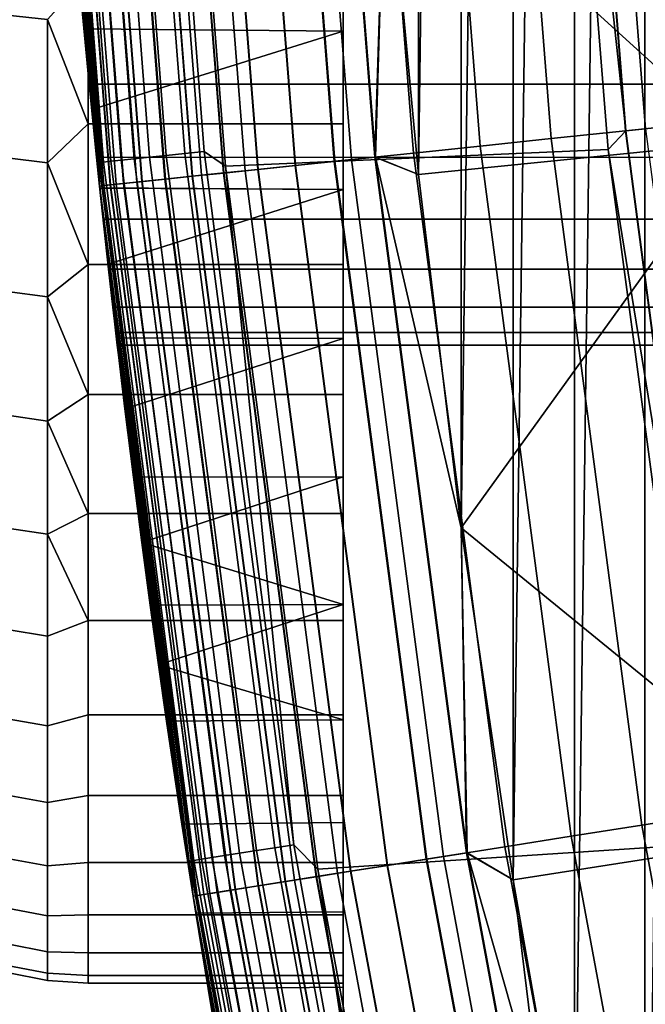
# Model space of a CAD drawing. Header units: metres. Extents: x -22 to 239, y -22 to 22.
# Tile 13 of 256: x -21.508 to -20.525, y -3.533 to -1.986. Entities that reach past the tile are written whole.
import ezdxf

# ---------------------------------------------------------------- set-up
doc = ezdxf.new("R2010")
doc.units = ezdxf.units.M
doc.layers.add('solid_10_151_033_XXX', color=7, linetype='CONTINUOUS')

msp = doc.modelspace()

# ---------------------------------------------------------------- linework, layer by layer
at = {"layer": 'solid_10_151_033_XXX'}
for points in [[(-20.526003, -4.436569, 0.8), (-20.526005, 4.436563, 0.8), (-20.400652, 4.981305, 0.8)], [(-20.400658, -4.981281, 0.8), (-20.526003, -4.436569, 0.8), (-20.400652, 4.981305, 0.8)], [(-20.636835, -3.888572, 0.8), (-20.636843, 3.888537, 0.8), (-20.526005, 4.436563, 0.8)], [(-20.526003, -4.436569, 0.8), (-20.636835, -3.888572, 0.8), (-20.526005, 4.436563, 0.8)], [(-20.73304, -3.337798, 0.8), (-20.733049, 3.337749, 0.8), (-20.636843, 3.888537, 0.8)], [(-20.636835, -3.888572, 0.8), (-20.73304, -3.337798, 0.8), (-20.636843, 3.888537, 0.8)], [(-20.814575, -2.784503, 0.8), (-20.814581, 2.784453, 0.8), (-20.733049, 3.337749, 0.8)], [(-20.73304, -3.337798, 0.8), (-20.814575, -2.784503, 0.8), (-20.733049, 3.337749, 0.8)], [(-20.881329, -2.229345, 0.8), (-20.881332, 2.229302, 0.8), (-20.814581, 2.784453, 0.8)], [(-20.814575, -2.784503, 0.8), (-20.881329, -2.229345, 0.8), (-20.814581, 2.784453, 0.8)], [(-20.881329, -2.229345, 0.8), (-20.933266, -1.672838, 0.8), (-20.881332, 2.229302, 0.8)], [(-21.481438, -0.893198, 166.357925), (-21.470535, -1.125223, 1.3), (-21.382221, -2.247362, 1.3), (-21.467461, -1.182443, 166.441299)], [(-21.4727, -1.083119, 217.996811), (-21.470535, -1.125223, 213.449997), (-21.382221, -2.247362, 213.449997), (-21.461802, -1.281031, 218.103149)], [(-20.556276, -2.160552, 269.891693), (-20.641178, -1.081758, 269.891693), (-20.758448, -1.087904, 269.846771), (-20.673063, -2.172827, 269.846771)], [(-20.640635, -1.08173, 213.252426), (-20.555735, -2.160495, 213.252426), (-20.671022, -1.094819, 213.25)], [(-20.435455, -2.147853, 269.924103), (-20.519859, -1.0754, 269.924103), (-20.641178, -1.081758, 269.891693), (-20.556276, -2.160552, 269.891693)], [(-20.610121, -1.080131, 213.25972), (-20.525347, -2.157301, 213.25972), (-20.555735, -2.160495, 213.252426), (-20.640635, -1.08173, 213.252426)], [(-20.581125, -1.078611, 213.271713), (-20.496469, -2.154266, 213.271713), (-20.525347, -2.157301, 213.25972), (-20.610121, -1.080131, 213.25972)], [(-20.554363, -1.077209, 213.288101), (-20.469816, -2.151464, 213.288101), (-20.496469, -2.154266, 213.271713), (-20.581125, -1.078611, 213.271713)], [(-20.530493, -1.075958, 213.308487), (-20.446045, -2.148966, 213.308487), (-20.469816, -2.151464, 213.288101), (-20.554363, -1.077209, 213.288101)], [(-20.510105, -1.074889, 213.332367), (-20.425741, -2.146832, 213.332367), (-20.446045, -2.148966, 213.308487), (-20.530493, -1.075958, 213.308487)], [(-21.248613, -2.196445, 213.259796), (-21.333509, -1.099681, 213.259796), (-21.303003, -1.098108, 213.252457), (-21.218229, -2.193304, 213.252457)], [(-21.303003, -1.098108, 213.252457), (-21.271168, -1.107795, 213.25), (-21.184401, -2.216099, 213.25), (-21.218229, -2.193304, 213.252457)], [(-20.671022, -1.094819, 213.25), (-20.583815, -2.190093, 213.25), (-21.184401, -2.216099, 213.25), (-21.271168, -1.107795, 213.25)], [(-20.784533, -2.184542, 269.789795), (-20.870378, -1.09377, 269.789795), (-20.975742, -1.099292, 269.721405), (-20.889463, -2.195571, 269.721405)], [(-20.377867, -2.178369, 212.800003), (-20.464924, -1.090703, 212.800003), (-20.93327, -1.672803, 212.800003)], [(-20.673063, -2.172827, 269.846771), (-20.758448, -1.087904, 269.846771), (-20.870378, -1.09377, 269.789795), (-20.784533, -2.184542, 269.789795)], [(-20.555735, -2.160495, 213.252426), (-20.583815, -2.190093, 213.25), (-20.671022, -1.094819, 213.25)], [(-21.383636, -2.210402, 213.418961), (-21.470535, -1.125223, 213.449997), (-21.469072, -1.106668, 213.418961)], [(-21.383636, -2.210402, 213.418961), (-21.469072, -1.106668, 213.418961), (-21.461784, -1.106293, 213.388412), (-21.376377, -2.209652, 213.388412)], [(-21.376377, -2.209652, 213.388412), (-21.461784, -1.106293, 213.388412), (-21.449808, -1.105675, 213.359375), (-21.364449, -2.208419, 213.359375)], [(-21.364449, -2.208419, 213.359375), (-21.449808, -1.105675, 213.359375), (-21.433439, -1.104832, 213.332565), (-21.348145, -2.206733, 213.332565)], [(-21.348145, -2.206733, 213.332565), (-21.433439, -1.104832, 213.332565), (-21.41308, -1.103782, 213.30867), (-21.327868, -2.204638, 213.30867)], [(-21.327868, -2.204638, 213.30867), (-21.41308, -1.103782, 213.30867), (-21.389235, -1.102553, 213.288254), (-21.304117, -2.202182, 213.288254)], [(-21.304117, -2.202182, 213.288254), (-21.389235, -1.102553, 213.288254), (-21.362492, -1.101174, 213.27182), (-21.277479, -2.199429, 213.27182)], [(-21.277479, -2.199429, 213.27182), (-21.362492, -1.101174, 213.27182), (-21.333509, -1.099681, 213.259796), (-21.248613, -2.196445, 213.259796)], [(-21.153929, -2.223367, 269.455841), (-21.241301, -1.113209, 269.455841), (-21.309734, -1.116796, 269.350433), (-21.222082, -2.230531, 269.350433)], [(-21.133759, -2.221248, 212.73291), (-21.221048, -1.112148, 212.73291), (-21.275391, -1.114996, 212.696518), (-21.18788, -2.226936, 212.696518)], [(-21.187363, -2.226882, 0.903084), (-21.274872, -1.114969, 0.903084), (-21.220482, -1.112118, 0.866758), (-21.133196, -2.221188, 0.866758)], [(-21.075182, -2.215091, 269.553528), (-21.162228, -1.109065, 269.553528), (-21.241301, -1.113209, 269.455841), (-21.153929, -2.223367, 269.455841)], [(-21.075373, -2.215111, 212.761887), (-21.16242, -1.109075, 212.761887), (-21.221048, -1.112148, 212.73291), (-21.133759, -2.221248, 212.73291)], [(-21.133196, -2.221188, 0.866758), (-21.220482, -1.112118, 0.866758), (-21.161816, -1.109044, 0.83786), (-21.074772, -2.215048, 0.83786)], [(-21.013723, -2.208631, 212.782944), (-21.100515, -1.105831, 212.782944), (-21.16242, -1.109075, 212.761887), (-21.075373, -2.215111, 212.761887)], [(-20.986702, -2.205791, 269.642365), (-21.073383, -1.104409, 269.642365), (-21.162228, -1.109065, 269.553528), (-21.075182, -2.215091, 269.553528)], [(-21.074772, -2.215048, 0.83786), (-21.161816, -1.109044, 0.83786), (-21.099884, -1.105798, 0.816885), (-21.013094, -2.208565, 0.816885)], [(-20.949865, -2.20192, 212.795715), (-21.036394, -1.102471, 212.795715), (-21.100515, -1.105831, 212.782944), (-21.013723, -2.208631, 212.782944)], [(-21.013094, -2.208565, 0.816885), (-21.099884, -1.105798, 0.816885), (-21.035746, -1.102437, 0.804193), (-20.949221, -2.201852, 0.804193)], [(-20.889463, -2.195571, 269.721405), (-20.975742, -1.099292, 269.721405), (-21.073383, -1.104409, 269.642365), (-20.986702, -2.205791, 269.642365)], [(-21.036394, -1.102471, 212.795715), (-20.949865, -2.20192, 212.795715), (-20.93327, -1.672803, 212.800003), (-20.970358, -1.115323, 212.800003)], [(-20.949221, -2.201852, 0.804193), (-21.035746, -1.102437, 0.804193), (-20.933266, -1.672838, 0.8)], [(-21.375683, -2.246675, 268.875427), (-21.46397, -1.124879, 268.875427), (-21.470535, -1.125224, 268.75), (-21.382221, -2.247363, 268.75)], [(-21.466263, -1.124999, 1.234737), (-21.377966, -2.246915, 1.234737), (-21.382221, -2.247362, 1.3), (-21.470535, -1.125223, 1.3)], [(-21.378052, -2.246924, 212.364609), (-21.466349, -1.125004, 212.364609), (-21.470535, -1.125223, 212.300003), (-21.382221, -2.247362, 212.300003)], [(-21.382221, -2.247362, 212.300003), (-21.470535, -1.125223, 212.300003), (-21.406723, -2.000562, 173.171783), (-21.394516, -2.127126, 173.088333)], [(-21.470535, -1.125223, 212.300003), (-21.429598, -1.738485, 173.322678), (-21.406723, -2.000562, 173.171783)], [(-21.383636, -2.210402, 213.418961), (-21.382221, -2.247362, 213.449997), (-21.470535, -1.125223, 213.449997)], [(-21.398449, -2.08719, 221.626099), (-21.386913, -2.202265, 221.433228), (-21.382221, -2.247363, 268.75), (-21.470535, -1.125224, 268.75)], [(-21.410927, -1.955049, 221.808136), (-21.398449, -2.08719, 221.626099), (-21.470535, -1.125224, 268.75)], [(-21.365429, -2.245597, 212.428833), (-21.453672, -1.124339, 212.428833), (-21.466349, -1.125004, 212.364609), (-21.378052, -2.246924, 212.364609)], [(-21.377966, -2.246915, 1.234737), (-21.466263, -1.124999, 1.234737), (-21.453505, -1.124331, 1.170527), (-21.365261, -2.245579, 1.170527)], [(-21.356115, -2.244618, 268.999603), (-21.444323, -1.123849, 268.999603), (-21.46397, -1.124879, 268.875427), (-21.375683, -2.246675, 268.875427)], [(-21.344568, -2.243404, 212.49086), (-21.432726, -1.123242, 212.49086), (-21.453672, -1.124339, 212.428833), (-21.365429, -2.245597, 212.428833)], [(-21.365261, -2.245579, 1.170527), (-21.453505, -1.124331, 1.170527), (-21.432476, -1.123229, 1.108537), (-21.344318, -2.243378, 1.108537)], [(-21.323732, -2.241215, 269.121063), (-21.411806, -1.122145, 269.121063), (-21.444323, -1.123849, 268.999603), (-21.356115, -2.244618, 268.999603)], [(-21.315828, -2.240384, 212.549606), (-21.403868, -1.121729, 212.549606), (-21.432726, -1.123242, 212.49086), (-21.344568, -2.243404, 212.49086)], [(-21.344318, -2.243378, 1.108537), (-21.432476, -1.123229, 1.108537), (-21.403542, -1.121712, 1.04983), (-21.315502, -2.24035, 1.04983)], [(-21.278891, -2.236501, 269.238434), (-21.366779, -1.119785, 269.238434), (-21.411806, -1.122145, 269.121063), (-21.323732, -2.241215, 269.121063)], [(-21.279701, -2.236587, 212.604065), (-21.367592, -1.119828, 212.604065), (-21.403868, -1.121729, 212.549606), (-21.315828, -2.240384, 212.549606)], [(-21.315502, -2.24035, 1.04983), (-21.403542, -1.121712, 1.04983), (-21.367193, -1.119807, 0.995412), (-21.279305, -2.236545, 0.995412)], [(-21.236807, -2.232078, 212.65332), (-21.32452, -1.117571, 212.65332), (-21.367592, -1.119828, 212.604065), (-21.279701, -2.236587, 212.604065)], [(-21.279305, -2.236545, 0.995412), (-21.367193, -1.119807, 0.995412), (-21.324059, -1.117547, 0.946215), (-21.236345, -2.23203, 0.946215)], [(-21.222082, -2.230531, 269.350433), (-21.309734, -1.116796, 269.350433), (-21.366779, -1.119785, 269.238434), (-21.278891, -2.236501, 269.238434)], [(-21.18788, -2.226936, 212.696518), (-21.275391, -1.114996, 212.696518), (-21.32452, -1.117571, 212.65332), (-21.236807, -2.232078, 212.65332)], [(-21.236345, -2.23203, 0.946215), (-21.324059, -1.117547, 0.946215), (-21.274872, -1.114969, 0.903084), (-21.187363, -2.226882, 0.903084)], [(-21.450027, -1.46504, 166.548019), (-21.467461, -1.182443, 166.441299), (-21.382221, -2.247362, 1.3)], [(-21.449785, -1.468566, 218.226807), (-21.461802, -1.281031, 218.103149), (-21.382221, -2.247362, 213.449997)], [(-21.429602, -1.738449, 166.677307), (-21.450027, -1.46504, 166.548019), (-21.382221, -2.247362, 1.3)], [(-21.437021, -1.644416, 218.366943), (-21.449785, -1.468566, 218.226807), (-21.382221, -2.247362, 213.449997)], [(-21.423925, -1.807038, 218.5224), (-21.437021, -1.644416, 218.366943), (-21.382221, -2.247362, 213.449997)], [(-21, -1.665803, 173.078171), (-21, -1.91432, 172.930084), (-21, -2.004249, 173.169464), (-21, -1.742698, 173.320465)], [(-21, -1.665803, 166.921829), (-21, -1.742698, 166.679535), (-21, -2.004249, 166.830536), (-21, -1.91432, 167.069916)], [(-20.949865, -2.20192, 212.795715), (-20.881332, -2.229298, 212.800003), (-20.93327, -1.672803, 212.800003)], [(-20.949221, -2.201852, 0.804193), (-20.933266, -1.672838, 0.8), (-20.881329, -2.229345, 0.8)], [(-20.377867, -2.178369, 212.800003), (-20.93327, -1.672803, 212.800003), (-20.881332, -2.229298, 212.800003)], [(-21.406725, -2.000526, 166.828186), (-21.429602, -1.738449, 166.677307), (-21.382221, -2.247362, 1.3)], [(-21, -2.004249, 166.830536), (-21, -1.742698, 166.679535), (-21.429602, -1.738449, 166.677307), (-21.406725, -2.000526, 166.828186)], [(-21, -2.004249, 173.169464), (-21.406723, -2.000562, 173.171783), (-21.429598, -1.738485, 173.322678), (-21, -1.742698, 173.320465)], [(-21.410936, -1.954947, 218.691742), (-21.423925, -1.807038, 218.5224), (-21.382221, -2.247362, 213.449997)], [(-21.464172, -1.985878, 167.122955), (-21.4, -1.914317, 167.069916), (-21.4, -2.149743, 167.238007)], [(-21.464172, -1.985878, 172.877045), (-21.4, -2.149745, 172.761993), (-21.4, -1.914319, 172.930084)], [(-21.4, -2.149743, 167.238007), (-21.4, -1.914317, 167.069916), (-21, -1.91432, 167.069916), (-21, -2.149756, 167.238022)], [(-21.4, -1.914319, 172.930084), (-21.4, -2.149745, 172.761993), (-21, -2.149756, 172.761978), (-21, -1.91432, 172.930084)], [(-21, -1.91432, 172.930084), (-21, -2.149756, 172.761978), (-21, -2.252775, 172.997925), (-21, -2.004249, 173.169464)], [(-21, -1.91432, 167.069916), (-21, -2.004249, 166.830536), (-21, -2.252775, 167.002075), (-21, -2.149756, 167.238022)], [(-21.39846, -2.087085, 218.873749), (-21.410936, -1.954947, 218.691742), (-21.382221, -2.247362, 213.449997)], [(-20.393469, -2.087228, 218.873962), (-20.406559, -1.95505, 218.691864), (-21.410936, -1.954947, 218.691742), (-21.39846, -2.087085, 218.873749)], [(-20.393469, -2.087228, 221.626038), (-21.398449, -2.08719, 221.626099), (-21.410927, -1.955049, 221.808136), (-20.406559, -1.95505, 221.808136)], [(-21.527346, -1.97886, 172.866867), (-21.527346, -2.20313, 172.698349), (-21.464172, -2.210943, 172.707916), (-21.464172, -1.985878, 172.877045)], [(-21.527346, -2.20313, 167.301651), (-21.527346, -1.97886, 167.133133), (-21.464172, -1.985878, 167.122955), (-21.464172, -2.210943, 167.292084)], [(-21.464172, -1.985878, 172.877045), (-21.464172, -2.210943, 172.707916), (-21.4, -2.149745, 172.761993)], [(-21.464172, -2.210943, 167.292084), (-21.464172, -1.985878, 167.122955), (-21.4, -2.149743, 167.238007)], [(-21.39452, -2.127101, 166.911652), (-21.406725, -2.000526, 166.828186), (-21.382221, -2.247362, 1.3)], [(-21, -2.004249, 166.830536), (-21.406725, -2.000526, 166.828186), (-21.39452, -2.127101, 166.911652)], [(-21, -2.004249, 173.169464), (-21.394516, -2.127126, 173.088333), (-21.406723, -2.000562, 173.171783)], [(-21, -2.252775, 167.002075), (-21, -2.004249, 166.830536), (-21.39452, -2.127101, 166.911652), (-21.381895, -2.250464, 167.000351)], [(-21, -2.004249, 173.169464), (-21, -2.252775, 172.997925), (-21.381893, -2.250485, 172.999634), (-21.394516, -2.127126, 173.088333)], [(-21.386925, -2.202138, 219.066544), (-21.39846, -2.087085, 218.873749), (-21.382221, -2.247362, 213.449997)], [(-20.381363, -2.202292, 219.066818), (-20.393469, -2.087228, 218.873962), (-21.39846, -2.087085, 218.873749), (-21.386925, -2.202138, 219.066544)], [(-20.381363, -2.202292, 221.433182), (-21.386913, -2.202265, 221.433228), (-21.398449, -2.08719, 221.626099), (-20.393469, -2.087228, 221.626038)], [(-21.39452, -2.127101, 166.911652), (-21.382221, -2.247362, 1.3), (-21.2353, -3.363341, 1.3), (-21.381895, -2.250464, 167.000351)], [(-21.382221, -2.247362, 212.300003), (-21.394516, -2.127126, 173.088333), (-21.381893, -2.250485, 172.999634)], [(-21.464172, -2.210943, 167.292084), (-21.4, -2.149743, 167.238007), (-21.4, -2.370484, 167.424973)], [(-21.464172, -2.210943, 172.707916), (-21.4, -2.370486, 172.575027), (-21.4, -2.149745, 172.761993)], [(-21.4, -2.370484, 167.424973), (-21.4, -2.149743, 167.238007), (-21, -2.149756, 167.238022), (-21, -2.370477, 167.424957)], [(-21.4, -2.149745, 172.761993), (-21.4, -2.370486, 172.575027), (-21, -2.370477, 172.575043), (-21, -2.149756, 172.761978)], [(-21, -2.149756, 172.761978), (-21, -2.370477, 172.575043), (-21, -2.486752, 172.80687), (-21, -2.252775, 172.997925)], [(-21, -2.149756, 167.238022), (-21, -2.252775, 167.002075), (-21, -2.486752, 167.19313), (-21, -2.370477, 167.424957)], [(-20.295038, -3.214418, 269.924103), (-20.435455, -2.147853, 269.924103), (-20.556276, -2.160552, 269.891693), (-20.41503, -3.233423, 269.891693)], [(-20.41503, -3.233423, 269.891693), (-20.556276, -2.160552, 269.891693), (-20.673063, -2.172827, 269.846771), (-20.531013, -3.251793, 269.846771)], [(-20.555735, -2.160495, 213.252426), (-20.414492, -3.233338, 213.252426), (-20.583815, -2.190093, 213.25)], [(-20.525347, -2.157301, 213.25972), (-20.384314, -3.228558, 213.25972), (-20.414492, -3.233338, 213.252426), (-20.555735, -2.160495, 213.252426)], [(-20.377867, -2.178369, 212.800003), (-20.881332, -2.229298, 212.800003), (-20.814583, -2.78445, 212.800003)], [(-20.23304, -3.259881, 212.800003), (-20.377867, -2.178369, 212.800003), (-20.814583, -2.78445, 212.800003)], [(-20.531013, -3.251793, 269.846771), (-20.673063, -2.172827, 269.846771), (-20.784533, -2.184542, 269.789795), (-20.641718, -3.269327, 269.789795)], [(-21.136044, -3.291851, 213.27182), (-21.277479, -2.199429, 213.27182), (-21.248613, -2.196445, 213.259796), (-21.107368, -3.287385, 213.259796)], [(-21.107368, -3.287385, 213.259796), (-21.248613, -2.196445, 213.259796), (-21.218229, -2.193304, 213.252457), (-21.077187, -3.282684, 213.252457)], [(-21.077187, -3.282684, 213.252457), (-21.218229, -2.193304, 213.252457), (-21.184401, -2.216099, 213.25)], [(-20.583815, -2.190093, 213.25), (-20.438223, -3.281625, 213.25), (-21.039537, -3.320825, 213.25), (-21.184401, -2.216099, 213.25)], [(-20.745928, -3.285832, 269.721405), (-20.889463, -2.195571, 269.721405), (-20.986702, -2.205791, 269.642365), (-20.842499, -3.301127, 269.642365)], [(-20.641718, -3.269327, 269.789795), (-20.784533, -2.184542, 269.789795), (-20.889463, -2.195571, 269.721405), (-20.745928, -3.285832, 269.721405)], [(-20.414492, -3.233338, 213.252426), (-20.438223, -3.281625, 213.25), (-20.583815, -2.190093, 213.25)], [(-21.527346, -2.20313, 172.698349), (-21.527346, -2.413113, 172.512314), (-21.464172, -2.421671, 172.521225), (-21.464172, -2.210943, 172.707916)], [(-21.527346, -2.413113, 167.487686), (-21.527346, -2.20313, 167.301651), (-21.464172, -2.210943, 167.292084), (-21.464172, -2.421671, 167.478775)], [(-21.464172, -2.210943, 172.707916), (-21.464172, -2.421671, 172.521225), (-21.4, -2.370486, 172.575027)], [(-21.464172, -2.421671, 167.478775), (-21.464172, -2.210943, 167.292084), (-21.4, -2.370484, 167.424973)], [(-21.386925, -2.202138, 219.066544), (-21.382221, -2.247362, 213.449997), (-21.2353, -3.363341, 213.449997), (-21.37668, -2.299465, 219.268951)], [(-20.370613, -2.299576, 219.269211), (-20.381363, -2.202292, 219.066818), (-21.386925, -2.202138, 219.066544), (-21.37668, -2.299465, 219.268951)], [(-21.386913, -2.202265, 221.433228), (-21.376673, -2.299537, 221.230881), (-21.382221, -2.247363, 268.75)], [(-20.370613, -2.299576, 221.230789), (-21.376673, -2.299537, 221.230881), (-21.386913, -2.202265, 221.433228), (-20.381363, -2.202292, 221.433182)], [(-21.241495, -3.308275, 213.418961), (-21.383636, -2.210402, 213.418961), (-21.376377, -2.209652, 213.388412), (-21.234285, -3.307152, 213.388412)], [(-21.241495, -3.308275, 213.418961), (-21.382221, -2.247362, 213.449997), (-21.383636, -2.210402, 213.418961)], [(-21.234285, -3.307152, 213.388412), (-21.376377, -2.209652, 213.388412), (-21.364449, -2.208419, 213.359375), (-21.222435, -3.305306, 213.359375)], [(-21.222435, -3.305306, 213.359375), (-21.364449, -2.208419, 213.359375), (-21.348145, -2.206733, 213.332565), (-21.20624, -3.302783, 213.332565)], [(-21.20624, -3.302783, 213.332565), (-21.348145, -2.206733, 213.332565), (-21.327868, -2.204638, 213.30867), (-21.186096, -3.299646, 213.30867)], [(-21.186096, -3.299646, 213.30867), (-21.327868, -2.204638, 213.30867), (-21.304117, -2.202182, 213.288254), (-21.162504, -3.295972, 213.288254)], [(-21.162504, -3.295972, 213.288254), (-21.304117, -2.202182, 213.288254), (-21.277479, -2.199429, 213.27182), (-21.136044, -3.291851, 213.27182)], [(-20.869333, -3.305378, 212.782944), (-21.013723, -2.208631, 212.782944), (-21.075373, -2.215111, 212.761887), (-20.930561, -3.315075, 212.761887)], [(-20.842499, -3.301127, 269.642365), (-20.986702, -2.205791, 269.642365), (-21.075182, -2.215091, 269.553528), (-20.93037, -3.315045, 269.553528)], [(-20.929964, -3.314981, 0.83786), (-21.074772, -2.215048, 0.83786), (-21.013094, -2.208565, 0.816885), (-20.86871, -3.305279, 0.816885)], [(-20.805914, -3.295333, 212.795715), (-20.949865, -2.20192, 212.795715), (-21.013723, -2.208631, 212.782944), (-20.869333, -3.305378, 212.782944)], [(-20.86871, -3.305279, 0.816885), (-21.013094, -2.208565, 0.816885), (-20.949221, -2.201852, 0.804193), (-20.805273, -3.295232, 0.804193)], [(-20.949865, -2.20192, 212.795715), (-20.805914, -3.295333, 212.795715), (-20.814583, -2.78445, 212.800003), (-20.881332, -2.229298, 212.800003)], [(-20.949221, -2.201852, 0.804193), (-20.881329, -2.229345, 0.8), (-20.814575, -2.784503, 0.8)], [(-20.805273, -3.295232, 0.804193), (-20.949221, -2.201852, 0.804193), (-20.814575, -2.784503, 0.8)], [(-21.042294, -3.332772, 212.696518), (-21.18788, -2.226936, 212.696518), (-21.236807, -2.232078, 212.65332), (-21.090883, -3.340468, 212.65332)], [(-21.090427, -3.340395, 0.946215), (-21.236345, -2.23203, 0.946215), (-21.187363, -2.226882, 0.903084), (-21.04178, -3.332691, 0.903084)], [(-21.008577, -3.327432, 269.455841), (-21.153929, -2.223367, 269.455841), (-21.222082, -2.230531, 269.350433), (-21.076262, -3.338152, 269.350433)], [(-20.988544, -3.324259, 212.73291), (-21.133759, -2.221248, 212.73291), (-21.18788, -2.226936, 212.696518), (-21.042294, -3.332772, 212.696518)], [(-21.04178, -3.332691, 0.903084), (-21.187363, -2.226882, 0.903084), (-21.133196, -2.221188, 0.866758), (-20.987986, -3.32417, 0.866758)], [(-21.077187, -3.282684, 213.252457), (-21.184401, -2.216099, 213.25), (-21.039537, -3.320825, 213.25)], [(-20.93037, -3.315045, 269.553528), (-21.075182, -2.215091, 269.553528), (-21.153929, -2.223367, 269.455841), (-21.008577, -3.327432, 269.455841)], [(-20.930561, -3.315075, 212.761887), (-21.075373, -2.215111, 212.761887), (-21.133759, -2.221248, 212.73291), (-20.988544, -3.324259, 212.73291)], [(-20.987986, -3.32417, 0.866758), (-21.133196, -2.221188, 0.866758), (-21.074772, -2.215048, 0.83786), (-20.929964, -3.314981, 0.83786)], [(-21.197905, -3.357418, 212.49086), (-21.344568, -2.243404, 212.49086), (-21.365429, -2.245597, 212.428833), (-21.218622, -3.3607, 212.428833)], [(-21.218454, -3.360673, 1.170527), (-21.365261, -2.245579, 1.170527), (-21.344318, -2.243378, 1.108537), (-21.197659, -3.357379, 1.108537)], [(-21.177214, -3.354141, 269.121063), (-21.323732, -2.241215, 269.121063), (-21.356115, -2.244618, 268.999603), (-21.209373, -3.359235, 268.999603)], [(-21.169363, -3.352898, 212.549606), (-21.315828, -2.240384, 212.549606), (-21.344568, -2.243404, 212.49086), (-21.197905, -3.357418, 212.49086)], [(-21.197659, -3.357379, 1.108537), (-21.344318, -2.243378, 1.108537), (-21.315502, -2.24035, 1.04983), (-21.169041, -3.352847, 1.04983)], [(-21.132679, -3.347088, 269.238434), (-21.278891, -2.236501, 269.238434), (-21.323732, -2.241215, 269.121063), (-21.177214, -3.354141, 269.121063)], [(-21.133484, -3.347215, 212.604065), (-21.279701, -2.236587, 212.604065), (-21.315828, -2.240384, 212.549606), (-21.169363, -3.352898, 212.549606)], [(-21.169041, -3.352847, 1.04983), (-21.315502, -2.24035, 1.04983), (-21.279305, -2.236545, 0.995412), (-21.133091, -3.347153, 0.995412)], [(-21.090883, -3.340468, 212.65332), (-21.236807, -2.232078, 212.65332), (-21.279701, -2.236587, 212.604065), (-21.133484, -3.347215, 212.604065)], [(-21.133091, -3.347153, 0.995412), (-21.279305, -2.236545, 0.995412), (-21.236345, -2.23203, 0.946215), (-21.090427, -3.340395, 0.946215)], [(-21.076262, -3.338152, 269.350433), (-21.222082, -2.230531, 269.350433), (-21.278891, -2.236501, 269.238434), (-21.132679, -3.347088, 269.238434)], [(-21.228807, -3.362313, 268.875427), (-21.375683, -2.246675, 268.875427), (-21.382221, -2.247363, 268.75), (-21.235298, -3.363343, 268.75)], [(-21.377966, -2.246915, 1.234737), (-21.231075, -3.362672, 1.234737), (-21.2353, -3.363341, 1.3), (-21.382221, -2.247362, 1.3)], [(-21.231159, -3.362685, 212.364609), (-21.378052, -2.246924, 212.364609), (-21.382221, -2.247362, 212.300003), (-21.2353, -3.363341, 212.300003)], [(-21.2353, -3.363341, 212.300003), (-21.382221, -2.247362, 212.300003), (-21.27702, -3.088437, 172.126968), (-21.252939, -3.250011, 171.870819)], [(-21.382221, -2.247362, 212.300003), (-21.2897, -2.99978, 172.25029), (-21.27702, -3.088437, 172.126968)], [(-21.382221, -2.247362, 212.300003), (-21.302694, -2.90607, 172.370071), (-21.2897, -2.99978, 172.25029)], [(-21.382221, -2.247362, 212.300003), (-21.315882, -2.807697, 172.485825), (-21.302694, -2.90607, 172.370071)], [(-21.382221, -2.247362, 212.300003), (-21.329189, -2.704759, 172.597458), (-21.315882, -2.807697, 172.485825)], [(-21.382221, -2.247362, 212.300003), (-21.342512, -2.597539, 172.704681), (-21.329189, -2.704759, 172.597458)], [(-21.382221, -2.247362, 212.300003), (-21.355789, -2.486017, 172.807526), (-21.342512, -2.597539, 172.704681)], [(-21.382221, -2.247362, 212.300003), (-21.368956, -2.370173, 172.905991), (-21.355789, -2.486017, 172.807526)], [(-21.382221, -2.247362, 212.300003), (-21.381893, -2.250485, 172.999634), (-21.368956, -2.370173, 172.905991)], [(-21.241495, -3.308275, 213.418961), (-21.2353, -3.363341, 213.449997), (-21.382221, -2.247362, 213.449997)], [(-21.354448, -2.4975, 220.361801), (-21.2353, -3.363341, 213.449997), (-21.235298, -3.363343, 268.75), (-21.382221, -2.247363, 268.75)], [(-21.356777, -2.477517, 220.584518), (-21.354448, -2.4975, 220.361801), (-21.382221, -2.247363, 268.75)], [(-21.361366, -2.437622, 220.804962), (-21.356777, -2.477517, 220.584518), (-21.382221, -2.247363, 268.75)], [(-21.368065, -2.378188, 221.020859), (-21.361366, -2.437622, 220.804962), (-21.382221, -2.247363, 268.75)], [(-21.376673, -2.299537, 221.230881), (-21.368065, -2.378188, 221.020859), (-21.382221, -2.247363, 268.75)], [(-21.368958, -2.370154, 167.093994), (-21.381895, -2.250464, 167.000351), (-21.2353, -3.363341, 1.3)], [(-21, -2.252775, 167.002075), (-21.381895, -2.250464, 167.000351), (-21.368958, -2.370154, 167.093994)], [(-21, -2.252775, 172.997925), (-21.368956, -2.370173, 172.905991), (-21.381893, -2.250485, 172.999634)], [(-21.218622, -3.3607, 212.428833), (-21.365429, -2.245597, 212.428833), (-21.378052, -2.246924, 212.364609), (-21.231159, -3.362685, 212.364609)], [(-21.231075, -3.362672, 1.234737), (-21.377966, -2.246915, 1.234737), (-21.365261, -2.245579, 1.170527), (-21.218454, -3.360673, 1.170527)], [(-21.209373, -3.359235, 268.999603), (-21.356115, -2.244618, 268.999603), (-21.375683, -2.246675, 268.875427), (-21.228807, -3.362313, 268.875427)], [(-21, -2.486752, 167.19313), (-21, -2.252775, 167.002075), (-21.368958, -2.370154, 167.093994), (-21.355791, -2.485996, 167.192459)], [(-21, -2.252775, 172.997925), (-21, -2.486752, 172.80687), (-21.355789, -2.486017, 172.807526), (-21.368956, -2.370173, 172.905991)], [(-21.368078, -2.378081, 219.478806), (-21.37668, -2.299465, 219.268951), (-21.2353, -3.363341, 213.449997)], [(-20.361586, -2.378193, 219.479156), (-20.370613, -2.299576, 219.269211), (-21.37668, -2.299465, 219.268951), (-21.368078, -2.378081, 219.478806)], [(-20.361586, -2.378193, 221.020844), (-21.368065, -2.378188, 221.020859), (-21.376673, -2.299537, 221.230881), (-20.370613, -2.299576, 221.230789)], [(-21.464172, -2.421671, 167.478775), (-21.4, -2.370484, 167.424973), (-21.4, -2.575032, 167.629517)], [(-21.464172, -2.421671, 172.521225), (-21.4, -2.575034, 172.370483), (-21.4, -2.370486, 172.575027)], [(-21.4, -2.370486, 172.575027), (-21.4, -2.575034, 172.370483), (-21, -2.575027, 172.370483), (-21, -2.370477, 172.575043)], [(-21.4, -2.575032, 167.629517), (-21.4, -2.370484, 167.424973), (-21, -2.370477, 167.424957), (-21, -2.575027, 167.629517)], [(-21.355791, -2.485996, 167.192459), (-21.368958, -2.370154, 167.093994), (-21.2353, -3.363341, 1.3)], [(-21.361372, -2.43758, 219.694855), (-21.368078, -2.378081, 219.478806), (-21.2353, -3.363341, 213.449997)], [(-20.354557, -2.437639, 219.695099), (-20.361586, -2.378193, 219.479156), (-21.368078, -2.378081, 219.478806), (-21.361372, -2.43758, 219.694855)], [(-20.354557, -2.437639, 220.804901), (-21.361366, -2.437622, 220.804962), (-21.368065, -2.378188, 221.020859), (-20.361586, -2.378193, 221.020844)], [(-21, -2.370477, 172.575043), (-21, -2.575027, 172.370483), (-21, -2.704472, 172.597748), (-21, -2.486752, 172.80687)], [(-21, -2.370477, 167.424957), (-21, -2.486752, 167.19313), (-21, -2.704472, 167.402252), (-21, -2.575027, 167.629517)], [(-21.527346, -2.413113, 172.512314), (-21.527346, -2.607445, 172.309998), (-21.464172, -2.616692, 172.318192), (-21.464172, -2.421671, 172.521225)], [(-21.527346, -2.607445, 167.690002), (-21.527346, -2.413113, 167.487686), (-21.464172, -2.421671, 167.478775), (-21.464172, -2.616692, 167.681808)], [(-21.464172, -2.421671, 172.521225), (-21.464172, -2.616692, 172.318192), (-21.4, -2.575034, 172.370483)], [(-21.464172, -2.616692, 167.681808), (-21.464172, -2.421671, 167.478775), (-21.4, -2.575032, 167.629517)], [(-21.356781, -2.477477, 219.915161), (-21.361372, -2.43758, 219.694855), (-21.2353, -3.363341, 213.449997)], [(-20.349741, -2.47751, 219.915421), (-20.354557, -2.437639, 219.695099), (-21.361372, -2.43758, 219.694855), (-21.356781, -2.477477, 219.915161)], [(-20.354557, -2.437639, 220.804901), (-20.349741, -2.47751, 220.584579), (-21.356777, -2.477517, 220.584518), (-21.361366, -2.437622, 220.804962)], [(-21.35445, -2.497488, 220.13797), (-21.356781, -2.477477, 219.915161), (-21.2353, -3.363341, 213.449997)], [(-20.347298, -2.497494, 220.138107), (-20.349741, -2.47751, 219.915421), (-21.356781, -2.477477, 219.915161), (-21.35445, -2.497488, 220.13797)], [(-20.349741, -2.47751, 220.584579), (-20.347298, -2.497494, 220.361893), (-21.354448, -2.4975, 220.361801), (-21.356777, -2.477517, 220.584518)], [(-21.342514, -2.597517, 167.295288), (-21.355791, -2.485996, 167.192459), (-21.2353, -3.363341, 1.3)], [(-21, -2.486752, 167.19313), (-21.355791, -2.485996, 167.192459), (-21.342514, -2.597517, 167.295288)], [(-21, -2.486752, 172.80687), (-21.342512, -2.597539, 172.704681), (-21.355789, -2.486017, 172.807526)], [(-21, -2.486752, 167.19313), (-21.342514, -2.597517, 167.295288), (-21.329191, -2.704736, 167.402527), (-21, -2.704472, 167.402252)], [(-21, -2.486752, 172.80687), (-21, -2.704472, 172.597748), (-21.329189, -2.704759, 172.597458), (-21.342512, -2.597539, 172.704681)], [(-21.354448, -2.4975, 220.361801), (-21.35445, -2.497488, 220.13797), (-21.2353, -3.363341, 213.449997)], [(-20.347298, -2.497494, 220.361893), (-20.347298, -2.497494, 220.138107), (-21.35445, -2.497488, 220.13797), (-21.354448, -2.4975, 220.361801)], [(-21.464172, -2.616692, 167.681808), (-21.4, -2.575032, 167.629517), (-21.4, -2.761991, 167.85025)], [(-21.464172, -2.616692, 172.318192), (-21.4, -2.761992, 172.14975), (-21.4, -2.575034, 172.370483)], [(-21.4, -2.575034, 172.370483), (-21.4, -2.761992, 172.14975), (-21, -2.761998, 172.149734), (-21, -2.575027, 172.370483)], [(-21.4, -2.761991, 167.85025), (-21.4, -2.575032, 167.629517), (-21, -2.575027, 167.629517), (-21, -2.761998, 167.850266)], [(-21, -2.575027, 172.370483), (-21, -2.761998, 172.149734), (-21, -2.904768, 172.371674), (-21, -2.704472, 172.597748)], [(-21, -2.575027, 167.629517), (-21, -2.704472, 167.402252), (-21, -2.904768, 167.628326), (-21, -2.761998, 167.850266)], [(-21.329191, -2.704736, 167.402527), (-21.342514, -2.597517, 167.295288), (-21.2353, -3.363341, 1.3)], [(-21.527346, -2.607445, 172.309998), (-21.527346, -2.784868, 172.092697), (-21.464172, -2.794744, 172.100113), (-21.464172, -2.616692, 172.318192)], [(-21.527346, -2.784868, 167.907303), (-21.527346, -2.607445, 167.690002), (-21.464172, -2.616692, 167.681808), (-21.464172, -2.794744, 167.899887)], [(-21.464172, -2.616692, 172.318192), (-21.464172, -2.794744, 172.100113), (-21.4, -2.761992, 172.14975)], [(-21.464172, -2.794744, 167.899887), (-21.464172, -2.616692, 167.681808), (-21.4, -2.761991, 167.85025)], [(-21, -2.704472, 167.402252), (-21.329191, -2.704736, 167.402527), (-21.315886, -2.807678, 167.514145)], [(-21.315886, -2.807678, 167.514145), (-21.329191, -2.704736, 167.402527), (-21.2353, -3.363341, 1.3)], [(-21, -2.704472, 172.597748), (-21, -2.904768, 172.371674), (-21.315882, -2.807697, 172.485825), (-21.329189, -2.704759, 172.597458)], [(-21, -2.704472, 167.402252), (-21.315886, -2.807678, 167.514145), (-21.302696, -2.906054, 167.629913), (-21, -2.904768, 167.628326)], [(-21.464172, -2.794744, 167.899887), (-21.4, -2.761991, 167.85025), (-21.4, -2.930082, 168.085678)], [(-21.464172, -2.794744, 172.100113), (-21.4, -2.930083, 171.914322), (-21.4, -2.761992, 172.14975)], [(-21.4, -2.930082, 168.085678), (-21.4, -2.761991, 167.85025), (-21, -2.761998, 167.850266), (-21, -2.930085, 168.085678)], [(-21.4, -2.761992, 172.14975), (-21.4, -2.930083, 171.914322), (-21, -2.930085, 171.914322), (-21, -2.761998, 172.149734)], [(-21, -2.761998, 172.149734), (-21, -2.930085, 171.914322), (-21, -2.904768, 172.371674)], [(-21, -2.761998, 167.850266), (-21, -2.904768, 167.628326), (-21, -3.086183, 167.869751), (-21, -2.930085, 168.085678)], [(-21.527346, -2.784868, 172.092697), (-21.527346, -2.944229, 171.861816), (-21.464172, -2.95467, 171.868423), (-21.464172, -2.794744, 172.100113)], [(-21.527346, -2.944229, 168.138184), (-21.527346, -2.784868, 167.907303), (-21.464172, -2.794744, 167.899887), (-21.464172, -2.95467, 168.131577)], [(-20.23304, -3.259881, 212.800003), (-20.814583, -2.78445, 212.800003), (-20.733049, -3.337747, 212.800003)], [(-20.805914, -3.295333, 212.795715), (-20.733049, -3.337747, 212.800003), (-20.814583, -2.78445, 212.800003)], [(-20.805273, -3.295232, 0.804193), (-20.814575, -2.784503, 0.8), (-20.73304, -3.337798, 0.8)], [(-21.464172, -2.794744, 172.100113), (-21.464172, -2.95467, 171.868423), (-21.4, -2.930083, 171.914322)], [(-21.464172, -2.95467, 168.131577), (-21.464172, -2.794744, 167.899887), (-21.4, -2.930082, 168.085678)], [(-21.302696, -2.906054, 167.629913), (-21.315886, -2.807678, 167.514145), (-21.2353, -3.363341, 1.3)], [(-21, -2.904768, 172.371674), (-21.302694, -2.90607, 172.370071), (-21.315882, -2.807697, 172.485825)], [(-21, -2.904768, 167.628326), (-21.302696, -2.906054, 167.629913), (-21.289701, -2.999763, 167.749695)], [(-21.289701, -2.999763, 167.749695), (-21.302696, -2.906054, 167.629913), (-21.2353, -3.363341, 1.3)], [(-21, -2.904768, 172.371674), (-21, -3.086183, 172.130249), (-21.2897, -2.99978, 172.25029), (-21.302694, -2.90607, 172.370071)], [(-21, -2.904768, 167.628326), (-21.289701, -2.999763, 167.749695), (-21.277021, -3.088418, 167.873001), (-21, -3.086183, 167.869751)], [(-21, -2.930085, 171.914322), (-21, -3.078151, 171.665833), (-21, -3.086183, 172.130249), (-21, -2.904768, 172.371674)], [(-21.464172, -3.095434, 168.375397), (-21.464172, -2.95467, 168.131577), (-21.4, -2.930082, 168.085678), (-21.4, -3.078157, 168.334183)], [(-21.464172, -3.095434, 171.624603), (-21.4, -3.078158, 171.665817), (-21.4, -2.930083, 171.914322), (-21.464172, -2.95467, 171.868423)], [(-21.4, -3.078157, 168.334183), (-21.4, -2.930082, 168.085678), (-21, -2.930085, 168.085678), (-21, -3.078151, 168.334167)], [(-21.4, -2.930083, 171.914322), (-21.4, -3.078158, 171.665817), (-21, -3.078151, 171.665833), (-21, -2.930085, 171.914322)], [(-21, -3.078151, 168.334167), (-21, -2.930085, 168.085678), (-21, -3.086183, 167.869751)], [(-21.527346, -2.944229, 171.861816), (-21.527346, -3.084496, 171.618866), (-21.464172, -3.095434, 171.624603), (-21.464172, -2.95467, 171.868423)], [(-21.527346, -3.084496, 168.381134), (-21.527346, -2.944229, 168.138184), (-21.464172, -2.95467, 168.131577), (-21.464172, -3.095434, 168.375397)], [(-21.277021, -3.088418, 167.873001), (-21.289701, -2.999763, 167.749695), (-21.2353, -3.363341, 1.3)], [(-21, -3.086183, 172.130249), (-21.27702, -3.088437, 172.126968), (-21.2897, -2.99978, 172.25029)], [(-21.464172, -3.216124, 168.62973), (-21.464172, -3.095434, 168.375397), (-21.4, -3.078157, 168.334183), (-21.4, -3.205206, 168.59407)], [(-21.464172, -3.216124, 171.37027), (-21.4, -3.205207, 171.40593), (-21.4, -3.078158, 171.665817), (-21.464172, -3.095434, 171.624603)], [(-21.4, -3.078158, 171.665817), (-21.4, -3.205207, 171.40593), (-21, -3.205207, 171.40593), (-21, -3.078151, 171.665833)], [(-21.4, -3.205206, 168.59407), (-21.4, -3.078157, 168.334183), (-21, -3.078151, 168.334167), (-21, -3.205207, 168.59407)], [(-21, -3.078151, 171.665833), (-21, -3.205207, 171.40593), (-21, -3.247618, 171.874954), (-21, -3.086183, 172.130249)], [(-21, -3.078151, 168.334167), (-21, -3.086183, 167.869751), (-21, -3.247618, 168.125046), (-21, -3.205207, 168.59407)], [(-21.527346, -3.084496, 171.618866), (-21.527346, -3.204759, 171.365417), (-21.464172, -3.216124, 171.37027), (-21.464172, -3.095434, 171.624603)], [(-21.527346, -3.204759, 168.634583), (-21.527346, -3.084496, 168.381134), (-21.464172, -3.095434, 168.375397), (-21.464172, -3.216124, 168.62973)], [(-21, -3.086183, 167.869751), (-21.277021, -3.088418, 167.873001), (-21.252943, -3.249987, 168.129135), (-21, -3.247618, 168.125046)], [(-21.252943, -3.249987, 168.129135), (-21.277021, -3.088418, 167.873001), (-21.2353, -3.363341, 1.3)], [(-21, -3.086183, 172.130249), (-21, -3.247618, 171.874954), (-21.252939, -3.250011, 171.870819), (-21.27702, -3.088437, 172.126968)], [(-21.527346, -3.204759, 171.365417), (-21.527346, -3.304237, 171.103119), (-21.464172, -3.315955, 171.107025), (-21.464172, -3.216124, 171.37027)], [(-21.527346, -3.304237, 168.896881), (-21.527346, -3.204759, 168.634583), (-21.464172, -3.216124, 168.62973), (-21.464172, -3.315955, 168.892975)], [(-21.464172, -3.315955, 168.892975), (-21.464172, -3.216124, 168.62973), (-21.4, -3.205206, 168.59407), (-21.4, -3.31036, 168.863556)], [(-21.464172, -3.315955, 171.107025), (-21.4, -3.31036, 171.136444), (-21.4, -3.205207, 171.40593), (-21.464172, -3.216124, 171.37027)], [(-21.4, -3.31036, 168.863556), (-21.4, -3.205206, 168.59407), (-21, -3.205207, 168.59407), (-21, -3.310364, 168.863571)], [(-21.4, -3.205207, 171.40593), (-21.4, -3.31036, 171.136444), (-21, -3.310364, 171.136429), (-21, -3.205207, 171.40593)], [(-21, -3.205207, 171.40593), (-21, -3.310364, 171.136429), (-21, -3.387924, 171.607635), (-21, -3.247618, 171.874954)], [(-21, -3.205207, 168.59407), (-21, -3.247618, 168.125046), (-21, -3.387924, 168.392365), (-21, -3.310364, 168.863571)], [(-20.217827, -4.297432, 269.891693), (-20.41503, -3.233423, 269.891693), (-20.531013, -3.251793, 269.846771), (-20.332691, -4.321847, 269.846771)], [(-21, -3.247618, 168.125046), (-21.252943, -3.249987, 168.129135), (-21.231031, -3.39018, 168.397141), (-21, -3.387924, 168.392365)], [(-21, -3.247618, 171.874954), (-21, -3.387924, 171.607635), (-21.23103, -3.390193, 171.602844), (-21.252939, -3.250011, 171.870819)], [(-21.252943, -3.249987, 168.129135), (-21.2353, -3.363341, 1.3), (-21.030174, -4.470102, 1.3), (-21.231031, -3.39018, 168.397141)], [(-21.2353, -3.363341, 212.300003), (-21.252939, -3.250011, 171.870819), (-21.23103, -3.390193, 171.602844)], [(-20.23304, -3.259881, 212.800003), (-20.733049, -3.337747, 212.800003), (-20.636843, -3.888536, 212.800003)], [(-20.332691, -4.321847, 269.846771), (-20.531013, -3.251793, 269.846771), (-20.641718, -3.269327, 269.789795), (-20.442327, -4.34515, 269.789795)], [(-20.030876, -4.332069, 212.800003), (-20.23304, -3.259881, 212.800003), (-20.636843, -3.888536, 212.800003)], [(-20.442327, -4.34515, 269.789795), (-20.641718, -3.269327, 269.789795), (-20.745928, -3.285832, 269.721405), (-20.54553, -4.367087, 269.721405)], [(-20.964771, -4.381021, 213.288254), (-21.162504, -3.295972, 213.288254), (-21.136044, -3.291851, 213.27182), (-20.938559, -4.375544, 213.27182)], [(-20.938559, -4.375544, 213.27182), (-21.136044, -3.291851, 213.27182), (-21.107368, -3.287385, 213.259796), (-20.910152, -4.369607, 213.259796)], [(-20.910152, -4.369607, 213.259796), (-21.107368, -3.287385, 213.259796), (-21.077187, -3.282684, 213.252457), (-20.880251, -4.363359, 213.252457)], [(-20.880251, -4.363359, 213.252457), (-21.077187, -3.282684, 213.252457), (-21.039537, -3.320825, 213.25)], [(-20.438223, -3.281625, 213.25), (-20.234482, -4.365281, 213.25), (-20.8368, -4.417889, 213.25), (-21.039537, -3.320825, 213.25)], [(-20.604937, -4.379714, 212.795715), (-20.805914, -3.295333, 212.795715), (-20.869333, -3.305378, 212.782944), (-20.667744, -4.393064, 212.782944)], [(-20.667124, -4.392933, 0.816885), (-20.86871, -3.305279, 0.816885), (-20.805273, -3.295232, 0.804193), (-20.604301, -4.37958, 0.804193)], [(-20.54553, -4.367087, 269.721405), (-20.745928, -3.285832, 269.721405), (-20.842499, -3.301127, 269.642365), (-20.641167, -4.387415, 269.642365)], [(-20.604937, -4.379714, 212.795715), (-20.733049, -3.337747, 212.800003), (-20.805914, -3.295333, 212.795715)], [(-20.805273, -3.295232, 0.804193), (-20.73304, -3.337798, 0.8), (-20.636835, -3.888572, 0.8)], [(-20.604301, -4.37958, 0.804193), (-20.805273, -3.295232, 0.804193), (-20.636835, -3.888572, 0.8)], [(-21.527346, -3.304237, 171.103119), (-21.527346, -3.382287, 170.833664), (-21.464172, -3.394281, 170.836609), (-21.464172, -3.315955, 171.107025)], [(-21.527346, -3.382287, 169.166336), (-21.527346, -3.304237, 168.896881), (-21.464172, -3.315955, 168.892975), (-21.464172, -3.394281, 169.163391)], [(-21.464172, -3.394281, 170.836609), (-21.4, -3.392901, 170.859192), (-21.4, -3.31036, 171.136444), (-21.464172, -3.315955, 171.107025)], [(-21.464172, -3.394281, 169.163391), (-21.464172, -3.315955, 168.892975), (-21.4, -3.31036, 168.863556), (-21.4, -3.3929, 169.140793)], [(-21.4, -3.31036, 171.136444), (-21.4, -3.392901, 170.859192), (-21, -3.392897, 170.859207), (-21, -3.310364, 171.136429)], [(-21.4, -3.3929, 169.140793), (-21.4, -3.31036, 168.863556), (-21, -3.310364, 168.863571), (-21, -3.392897, 169.140793)], [(-21.043026, -4.397374, 213.418961), (-21.241495, -3.308275, 213.418961), (-21.234285, -3.307152, 213.388412), (-21.035881, -4.395881, 213.388412)], [(-21.043026, -4.397374, 213.418961), (-21.2353, -3.363341, 213.449997), (-21.241495, -3.308275, 213.418961)], [(-21.035881, -4.395881, 213.388412), (-21.234285, -3.307152, 213.388412), (-21.222435, -3.305306, 213.359375), (-21.024143, -4.393428, 213.359375)], [(-21.024143, -4.393428, 213.359375), (-21.222435, -3.305306, 213.359375), (-21.20624, -3.302783, 213.332565), (-21.008099, -4.390075, 213.332565)], [(-21.008099, -4.390075, 213.332565), (-21.20624, -3.302783, 213.332565), (-21.186096, -3.299646, 213.30867), (-20.988144, -4.385905, 213.30867)], [(-20.988144, -4.385905, 213.30867), (-21.186096, -3.299646, 213.30867), (-21.162504, -3.295972, 213.288254), (-20.964771, -4.381021, 213.288254)], [(-21, -3.310364, 171.136429), (-21, -3.392897, 170.859207), (-21, -3.387924, 171.607635)], [(-21, -3.310364, 168.863571), (-21, -3.387924, 168.392365), (-21, -3.506322, 168.670258), (-21, -3.392897, 169.140793)], [(-20.667744, -4.393064, 212.782944), (-20.869333, -3.305378, 212.782944), (-20.930561, -3.315075, 212.761887), (-20.728378, -4.405953, 212.761887)], [(-20.641167, -4.387415, 269.642365), (-20.842499, -3.301127, 269.642365), (-20.93037, -3.315045, 269.553528), (-20.728189, -4.405912, 269.553528)], [(-20.727787, -4.405827, 0.83786), (-20.929964, -3.314981, 0.83786), (-20.86871, -3.305279, 0.816885), (-20.667124, -4.392933, 0.816885)], [(-20.785803, -4.418159, 212.73291), (-20.988544, -3.324259, 212.73291), (-21.042294, -3.332772, 212.696518), (-20.839031, -4.429473, 212.696518)], [(-20.838524, -4.429365, 0.903084), (-21.04178, -3.332691, 0.903084), (-20.987986, -3.32417, 0.866758), (-20.785248, -4.418041, 0.866758)], [(-20.880251, -4.363359, 213.252457), (-21.039537, -3.320825, 213.25), (-20.8368, -4.417889, 213.25)], [(-20.728189, -4.405912, 269.553528), (-20.93037, -3.315045, 269.553528), (-21.008577, -3.327432, 269.455841), (-20.805641, -4.422375, 269.455841)], [(-20.728378, -4.405953, 212.761887), (-20.930561, -3.315075, 212.761887), (-20.988544, -3.324259, 212.73291), (-20.785803, -4.418159, 212.73291)], [(-20.785248, -4.418041, 0.866758), (-20.987986, -3.32417, 0.866758), (-20.929964, -3.314981, 0.83786), (-20.727787, -4.405827, 0.83786)], [(-20.887154, -4.439702, 212.65332), (-21.090883, -3.340468, 212.65332), (-21.133484, -3.347215, 212.604065), (-20.929342, -4.448669, 212.604065)], [(-20.928951, -4.448586, 0.995412), (-21.133091, -3.347153, 0.995412), (-21.090427, -3.340395, 0.946215), (-20.8867, -4.439605, 0.946215)], [(-20.872671, -4.436623, 269.350433), (-21.076262, -3.338152, 269.350433), (-21.132679, -3.347088, 269.238434), (-20.928545, -4.4485, 269.238434)], [(-20.839031, -4.429473, 212.696518), (-21.042294, -3.332772, 212.696518), (-21.090883, -3.340468, 212.65332), (-20.887154, -4.439702, 212.65332)], [(-20.8867, -4.439605, 0.946215), (-21.090427, -3.340395, 0.946215), (-21.04178, -3.332691, 0.903084), (-20.838524, -4.429365, 0.903084)], [(-20.805641, -4.422375, 269.455841), (-21.008577, -3.327432, 269.455841), (-21.076262, -3.338152, 269.350433), (-20.872671, -4.436623, 269.350433)], [(-20.604937, -4.379714, 212.795715), (-20.636843, -3.888536, 212.800003), (-20.733049, -3.337747, 212.800003)], [(-20.993141, -4.46223, 212.49086), (-21.197905, -3.357418, 212.49086), (-21.218622, -3.3607, 212.428833), (-21.013657, -4.466591, 212.428833)], [(-21.013493, -4.466556, 1.170527), (-21.218454, -3.360673, 1.170527), (-21.197659, -3.357379, 1.108537), (-20.992895, -4.462178, 1.108537)], [(-20.972649, -4.457874, 269.121063), (-21.177214, -3.354141, 269.121063), (-21.209373, -3.359235, 268.999603), (-21.004498, -4.464644, 268.999603)], [(-20.964874, -4.456222, 212.549606), (-21.169363, -3.352898, 212.549606), (-21.197905, -3.357418, 212.49086), (-20.993141, -4.46223, 212.49086)], [(-20.992895, -4.462178, 1.108537), (-21.197659, -3.357379, 1.108537), (-21.169041, -3.352847, 1.04983), (-20.964554, -4.456153, 1.04983)], [(-20.928545, -4.4485, 269.238434), (-21.132679, -3.347088, 269.238434), (-21.177214, -3.354141, 269.121063), (-20.972649, -4.457874, 269.121063)], [(-20.929342, -4.448669, 212.604065), (-21.133484, -3.347215, 212.604065), (-21.169363, -3.352898, 212.549606), (-20.964874, -4.456222, 212.549606)], [(-20.964554, -4.456153, 1.04983), (-21.169041, -3.352847, 1.04983), (-21.133091, -3.347153, 0.995412), (-20.928951, -4.448586, 0.995412)], [(-21.231075, -3.362672, 1.234737), (-21.02599, -4.469212, 1.234737), (-21.030174, -4.470102, 1.3), (-21.2353, -3.363341, 1.3)], [(-21.026072, -4.46923, 212.364609), (-21.231159, -3.362685, 212.364609), (-21.2353, -3.363341, 212.300003), (-21.030174, -4.470102, 212.300003)], [(-21.030174, -4.470102, 212.300003), (-21.2353, -3.363341, 212.300003), (-21.175209, -3.722975, 170.449371), (-21.170969, -3.747004, 170.149826)], [(-21.2353, -3.363341, 212.300003), (-21.183594, -3.674963, 170.746414), (-21.175209, -3.722975, 170.449371)], [(-21.2353, -3.363341, 212.300003), (-21.195887, -3.603381, 171.038361), (-21.183594, -3.674963, 170.746414)], [(-21.2353, -3.363341, 212.300003), (-21.21183, -3.508318, 171.324463), (-21.195887, -3.603381, 171.038361)], [(-21.2353, -3.363341, 212.300003), (-21.23103, -3.390193, 171.602844), (-21.21183, -3.508318, 171.324463)], [(-21.2353, -3.363341, 213.449997), (-21.030174, -4.470101, 213.449997), (-21.030172, -4.470104, 268.75), (-21.235298, -3.363343, 268.75)], [(-21.043026, -4.397374, 213.418961), (-21.030174, -4.470101, 213.449997), (-21.2353, -3.363341, 213.449997)], [(-21.023743, -4.468735, 268.875427), (-21.228807, -3.362313, 268.875427), (-21.235298, -3.363343, 268.75), (-21.030172, -4.470104, 268.75)], [(-21.013657, -4.466591, 212.428833), (-21.218622, -3.3607, 212.428833), (-21.231159, -3.362685, 212.364609), (-21.026072, -4.46923, 212.364609)], [(-21.02599, -4.469212, 1.234737), (-21.231075, -3.362672, 1.234737), (-21.218454, -3.360673, 1.170527), (-21.013493, -4.466556, 1.170527)], [(-21.004498, -4.464644, 268.999603), (-21.209373, -3.359235, 268.999603), (-21.228807, -3.362313, 268.875427), (-21.023743, -4.468735, 268.875427)], [(-21.527346, -3.382287, 170.833664), (-21.527346, -3.438401, 170.558792), (-21.464172, -3.450594, 170.560776), (-21.464172, -3.394281, 170.836609)], [(-21.527346, -3.438401, 169.441208), (-21.527346, -3.382287, 169.166336), (-21.464172, -3.394281, 169.163391), (-21.464172, -3.450594, 169.439224)], [(-21, -3.387924, 168.392365), (-21.231031, -3.39018, 168.397141), (-21.21183, -3.50831, 168.675507), (-21, -3.506322, 168.670258)], [(-21, -3.387924, 171.607635), (-21, -3.506322, 171.329742), (-21.21183, -3.508318, 171.324463), (-21.23103, -3.390193, 171.602844)], [(-21, -3.452262, 170.57608), (-21, -3.488046, 170.289017), (-21, -3.506322, 171.329742), (-21, -3.387924, 171.607635)], [(-21, -3.392897, 170.859207), (-21, -3.452262, 170.57608), (-21, -3.387924, 171.607635)], [(-21.464172, -3.450594, 169.439224), (-21.464172, -3.394281, 169.163391), (-21.4, -3.3929, 169.140793), (-21.4, -3.452264, 169.42392)], [(-21.464172, -3.450594, 170.560776), (-21.4, -3.452265, 170.57608), (-21.4, -3.392901, 170.859192), (-21.464172, -3.394281, 170.836609)], [(-21.4, -3.392901, 170.859192), (-21.4, -3.452265, 170.57608), (-21, -3.452262, 170.57608), (-21, -3.392897, 170.859207)], [(-21.4, -3.452264, 169.42392), (-21.4, -3.3929, 169.140793), (-21, -3.392897, 169.140793), (-21, -3.452262, 169.42392)], [(-21.21183, -3.50831, 168.675507), (-21.231031, -3.39018, 168.397141), (-21.030174, -4.470102, 1.3)], [(-21, -3.452262, 169.42392), (-21, -3.392897, 169.140793), (-21, -3.506322, 168.670258)], [(-21.527346, -3.438401, 170.558792), (-21.527346, -3.472215, 170.280304), (-21.464172, -3.484529, 170.281296), (-21.464172, -3.450594, 170.560776)], [(-21.527346, -3.472215, 169.719696), (-21.527346, -3.438401, 169.441208), (-21.464172, -3.450594, 169.439224), (-21.464172, -3.484529, 169.718704)], [(-21.464172, -3.484529, 170.281296), (-21.4, -3.488046, 170.289032), (-21.4, -3.452265, 170.57608), (-21.464172, -3.450594, 170.560776)], [(-21.464172, -3.484529, 169.718704), (-21.464172, -3.450594, 169.439224), (-21.4, -3.452264, 169.42392), (-21.4, -3.488046, 169.710968)], [(-21.4, -3.452265, 170.57608), (-21.4, -3.488046, 170.289032), (-21, -3.488046, 170.289017), (-21, -3.452262, 170.57608)], [(-21.4, -3.488046, 169.710968), (-21.4, -3.452264, 169.42392), (-21, -3.452262, 169.42392), (-21, -3.488046, 169.710983)], [(-21, -3.488046, 169.710983), (-21, -3.452262, 169.42392), (-21, -3.506322, 168.670258)], [(-21.527346, -3.472215, 170.280304), (-21.527346, -3.483511, 170), (-21.464172, -3.495865, 170), (-21.464172, -3.484529, 170.281296)], [(-21.464172, -3.484529, 169.718704), (-21.464172, -3.495865, 170), (-21.527346, -3.483511, 170), (-21.527346, -3.472215, 169.719696)], [(-21.464172, -3.484529, 170.281296), (-21.464172, -3.495865, 170), (-21.4, -3.5, 170), (-21.4, -3.488046, 170.289032)], [(-21.464172, -3.495865, 170), (-21.464172, -3.484529, 169.718704), (-21.4, -3.488046, 169.710968), (-21.4, -3.5, 170)], [(-21.4, -3.488046, 170.289032), (-21.4, -3.5, 170), (-21, -3.5, 170), (-21, -3.488046, 170.289017)], [(-21.4, -3.5, 170), (-21.4, -3.488046, 169.710968), (-21, -3.488046, 169.710983), (-21, -3.5, 170)], [(-21, -3.488046, 170.289017), (-21, -3.5, 170), (-21, -3.506322, 171.329742)], [(-21, -3.488046, 169.710983), (-21, -3.506322, 168.670258), (-21, -3.5, 170)], [(-21, -3.506322, 168.670258), (-21.21183, -3.50831, 168.675507), (-21.195889, -3.603374, 168.961624), (-21, -3.601927, 168.956635)], [(-21, -3.506322, 171.329742), (-21, -3.601927, 171.043365), (-21.195887, -3.603381, 171.038361), (-21.21183, -3.508318, 171.324463)], [(-21.195889, -3.603374, 168.961624), (-21.21183, -3.50831, 168.675507), (-21.030174, -4.470102, 1.3)], [(-21, -3.5, 170), (-21, -3.506322, 168.670258), (-21, -3.601927, 168.956635), (-21, -3.506322, 171.329742)], [(-21, -3.601927, 168.956635), (-21, -3.601927, 171.043365), (-21, -3.506322, 171.329742)]]:
    msp.add_3dface(points, dxfattribs=at)

doc.saveas('drawing.dxf')
